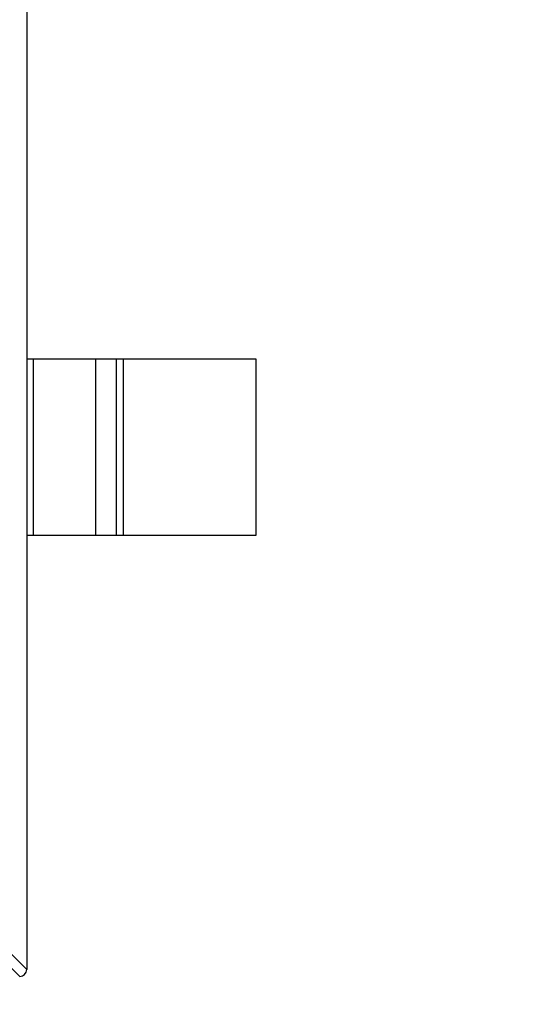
# Model space of a CAD drawing. Header units: millimetres. Extents: x -21 to 173, y -170 to -77.
# Tile 28 of 95: x 126.21 to 127.63, y -147.41 to -144.62. Entities that reach past the tile are written whole.
import ezdxf

# ---------------------------------------------------------------- set-up
doc = ezdxf.new("R2010")
doc.units = ezdxf.units.MM
doc.header["$LTSCALE"] = 1.21
doc.header["$MEASUREMENT"] = 0
doc.header["$PDMODE"] = 3
doc.header["$PDSIZE"] = 0.3125
doc.layers.get('0').update_dxf_attribs({"linetype": 'CONTINUOUS'})
doc.layers.get('DEFPOINTS').update_dxf_attribs({"linetype": 'CONTINUOUS'})
doc.layers.add('Dim', color=3, linetype='CONTINUOUS', lineweight=25)
doc.styles.get("Standard").update_dxf_attribs({"font": 'txt', "width": 0.8})
doc.dimstyles.get("Standard").update_dxf_attribs({"dimtxt": 0.15625, "dimasz": 0.1875, "dimexe": 0.125, "dimexo": 0.0625, "dimgap": 0.09, "dimtad": 0, "dimtih": 1, "dimtoh": 1, "dimzin": 4, "dimdsep": 46, "dimtxsty": 'STANDARD', "dimblk": '_FILLED', "dimblk1": '_FILLED', "dimblk2": '_FILLED', "dimcen": 0.09, "dimazin": 1, "dimtp": 0.01, "dimtm": 0.01, "dimtfac": 1, "dimtofl": 0, "dimtmove": 0, "dimatfit": 3, "dimldrblk": '_FILLED', "dimfxl": 1, "dimtolj": 1, "dimtzin": 4, "dimarcsym": 0})

# ---------------------------------------------------------------- blocks, each defined once
blk = doc.blocks.new('_FILLED')
at = {"color": 0, "linetype": 'ByBlock'}
blk.add_solid([(0, 0), (-1, 0.1667), (-1, -0.1667)], dxfattribs=at)
blk = doc.blocks.new('*D65')
at = {"layer": 'DEFPOINTS', "color": 0}
for p in [(105.5298, -92.6324), (171.1468, -92.6324), (151.3452, -159.3324)]:
    blk.add_point(p, dxfattribs=at)
at = {"layer": 'Dim', "color": 0, "lineweight": -2}
for p, q in [((105.5923, -92.6324), (171.2718, -92.6324)), ((171.1468, -95.1324), (171.1468, -122.059)), ((171.1468, -156.8324), (171.1468, -129.9057)), ((151.4077, -159.3324), (171.2718, -159.3324))]:
    blk.add_line(p, q, dxfattribs=at)
at = {"layer": 'Dim', "color": 0, "lineweight": -2, "xscale": 2.5, "yscale": 2.5, "zscale": 2.5}
for p, rotation in [((171.1468, -92.6324), 90), ((171.1468, -159.3324), 270)]:
    blk.add_blockref('_FILLED', p, dxfattribs=dict(at, rotation=rotation))
at = {"layer": 'Dim', "color": 0, "insert": (171.1468, -125.9824), "char_height": 2.5, "attachment_point": 5, "rotation": 90, "line_spacing_factor": 2.5}
blk.add_mtext('\\A1;66.70', dxfattribs=at)

msp = doc.modelspace()

# ---------------------------------------------------------------- linework, layer by layer
at = {"color": 7, "linetype": 'Continuous'}
for p, q in [((126.2294, -144.3524), (126.2294, -147.3124)), ((126.2294, -145.5824), (126.8794, -145.5824)), ((126.2472, -145.5824), (126.2472, -146.0824)), ((126.4255, -146.0824), (126.4255, -145.5824)), ((126.4835, -146.0824), (126.4835, -145.5824)), ((126.5033, -145.5824), (126.5033, -146.0824)), ((126.8794, -145.5824), (126.8794, -146.0824)), ((126.8794, -146.0824), (126.2294, -146.0824)), ((126.138, -147.2213), (126.2294, -147.3127)), ((126.2097, -147.3324), (126.1183, -147.241))]:
    msp.add_line(p, q, dxfattribs=at)
msp.add_arc((126.2094, -147.3124), 0.02, 270, 0, dxfattribs=at)

# ---------------------------------------------------------------- dimensions: what is measured, and where the dimension line sits
at = {"layer": 'Dim'}
dim = msp.add_linear_dim(base=(171.1468, -92.6324), p1=(151.3452, -159.3324), p2=(105.5298, -92.6324), angle=90, dimstyle='STANDARD', override={"dimtxt": 2.5, "dimasz": 2.5, "dimtih": 0, "dimtoh": 0, "dimzin": 0, "dimcen": 0.198, "dimadec": 0, "dimazin": 0, "dimtp": 0, "dimtm": 0, "dimtdec": 4, "dimtzin": 0}, dxfattribs=at)
dim.commit()
dim.dimension.update_dxf_attribs({"geometry": '*D65', "text_midpoint": (171.1468, -125.9824)})

doc.saveas('drawing.dxf')
